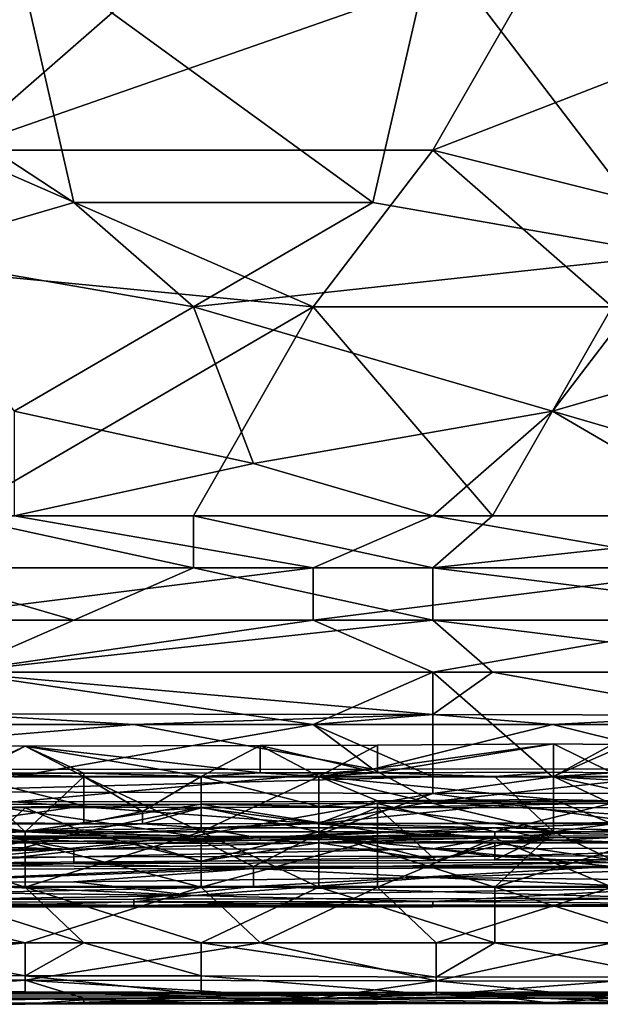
# Model space of a CAD drawing. Extents: x -1.1 to 1.1, y -0.36 to 0.36.
# Tile 154 of 256: x -0.5266 to -0.4832, y -0.3446 to -0.2709. Entities that reach past the tile are written whole.
import ezdxf

# ---------------------------------------------------------------- set-up
doc = ezdxf.new("R2010")
doc.units = 0

msp = doc.modelspace()

# ---------------------------------------------------------------- linework, layer by layer
for points in [[(-0.50019, -0.253307, 0.265906), (-0.486777, -0.265026, 0.265867), (-0.531487, -0.280651, 0.265561)], [(-0.531487, -0.280651, 0.265561), (-0.527016, -0.26112, 0.265853), (-0.50019, -0.253307, 0.265906)], [(-0.464421, -0.276745, 0.386327), (-0.482306, -0.26112, 0.3889), (-0.495719, -0.265026, 0.388436)], [(-0.522545, -0.284557, 0.385427), (-0.527016, -0.265026, 0.388604), (-0.540429, -0.272838, 0.387378)], [(-0.486777, -0.265026, 0.265867), (-0.495719, -0.280651, 0.265581), (-0.531487, -0.280651, 0.265561)], [(-0.50019, -0.284557, 0.385376), (-0.495719, -0.265026, 0.388436), (-0.527016, -0.265026, 0.388604)], [(-0.527016, -0.265026, 0.388604), (-0.522545, -0.284557, 0.385427), (-0.50019, -0.284557, 0.385376)], [(-0.477834, -0.288463, 0.384626), (-0.495719, -0.265026, 0.388436), (-0.50019, -0.284557, 0.385376)], [(-0.495719, -0.280651, 0.265581), (-0.486777, -0.265026, 0.265867), (-0.455479, -0.265026, 0.265949)], [(-0.495719, -0.280651, 0.265581), (-0.455479, -0.265026, 0.265949), (-0.464421, -0.288463, 0.265439)], [(-0.464421, -0.276745, 0.386327), (-0.495719, -0.265026, 0.388436), (-0.477834, -0.288463, 0.384626)], [(-0.522545, -0.284557, 0.385427), (-0.540429, -0.272838, 0.387378), (-0.535958, -0.288463, 0.384749)], [(-0.5449, -0.288463, 0.265364), (-0.531487, -0.280651, 0.265561), (-0.504661, -0.29237, 0.265281)], [(-0.495719, -0.280651, 0.265581), (-0.504661, -0.29237, 0.265281), (-0.531487, -0.280651, 0.265561)], [(-0.482306, -0.29237, 0.265293), (-0.504661, -0.29237, 0.265281), (-0.495719, -0.280651, 0.265581)], [(-0.464421, -0.288463, 0.265439), (-0.482306, -0.29237, 0.265293), (-0.495719, -0.280651, 0.265581)], [(-0.513603, -0.29237, 0.384039), (-0.522545, -0.284557, 0.385427), (-0.535958, -0.288463, 0.384749)], [(-0.513603, -0.29237, 0.384039), (-0.50019, -0.284557, 0.385376), (-0.522545, -0.284557, 0.385427)], [(-0.513603, -0.29237, 0.384039), (-0.477834, -0.288463, 0.384626), (-0.50019, -0.284557, 0.385376)], [(-0.504661, -0.29237, 0.265281), (-0.531487, -0.307995, 0.264741), (-0.5449, -0.288463, 0.265364)], [(-0.535958, -0.288463, 0.384749), (-0.527016, -0.300182, 0.382417), (-0.513603, -0.29237, 0.384039)], [(-0.486777, -0.300182, 0.382421), (-0.477834, -0.288463, 0.384626), (-0.513603, -0.29237, 0.384039)], [(-0.477834, -0.288463, 0.384626), (-0.486777, -0.300182, 0.382421), (-0.473363, -0.296276, 0.38315)], [(-0.504661, -0.29237, 0.265281), (-0.513603, -0.307995, 0.264704), (-0.531487, -0.307995, 0.264741)], [(-0.509132, -0.304088, 0.381535), (-0.513603, -0.29237, 0.384039), (-0.527016, -0.300182, 0.382417)], [(-0.513603, -0.29237, 0.384039), (-0.509132, -0.304088, 0.381535), (-0.486777, -0.300182, 0.382421)], [(-0.491248, -0.307995, 0.2647), (-0.513603, -0.307995, 0.264704), (-0.504661, -0.29237, 0.265281)], [(-0.482306, -0.29237, 0.265293), (-0.491248, -0.307995, 0.2647), (-0.504661, -0.29237, 0.265281)], [(-0.45995, -0.307995, 0.264731), (-0.491248, -0.307995, 0.2647), (-0.482306, -0.29237, 0.265293)], [(-0.473363, -0.304088, 0.381475), (-0.473363, -0.296276, 0.38315), (-0.486777, -0.300182, 0.382421)], [(-0.527016, -0.300182, 0.382417), (-0.527016, -0.307995, 0.380517), (-0.509132, -0.304088, 0.381535)], [(-0.495719, -0.307995, 0.380559), (-0.486777, -0.300182, 0.382421), (-0.509132, -0.304088, 0.381535)], [(-0.473363, -0.307995, 0.380491), (-0.486777, -0.300182, 0.382421), (-0.495719, -0.307995, 0.380559)], [(-0.486777, -0.300182, 0.382421), (-0.473363, -0.307995, 0.380491), (-0.473363, -0.304088, 0.381475)], [(-0.509132, -0.304088, 0.381535), (-0.527016, -0.307995, 0.380517), (-0.495719, -0.307995, 0.380559)], [(-0.540429, -0.311901, 0.379323), (-0.504661, -0.311901, 0.379413), (-0.527016, -0.307995, 0.380517)], [(-0.531487, -0.307995, 0.264741), (-0.513603, -0.311901, 0.264748), (-0.535958, -0.311901, 0.264774)], [(-0.513603, -0.307995, 0.264704), (-0.513603, -0.311901, 0.264748), (-0.531487, -0.307995, 0.264741)], [(-0.495719, -0.307995, 0.380559), (-0.527016, -0.307995, 0.380517), (-0.504661, -0.311901, 0.379413)], [(-0.513603, -0.307995, 0.264704), (-0.491248, -0.307995, 0.2647), (-0.495719, -0.311901, 0.264727)], [(-0.495719, -0.311901, 0.264727), (-0.513603, -0.311901, 0.264748), (-0.513603, -0.307995, 0.264704)], [(-0.495719, -0.307995, 0.380559), (-0.504661, -0.311901, 0.379413), (-0.473363, -0.311901, 0.379332)], [(-0.45995, -0.307995, 0.264731), (-0.455479, -0.311901, 0.264738), (-0.495719, -0.311901, 0.264727)], [(-0.495719, -0.311901, 0.264727), (-0.491248, -0.307995, 0.2647), (-0.45995, -0.307995, 0.264731)], [(-0.495719, -0.307995, 0.380559), (-0.473363, -0.311901, 0.379332), (-0.473363, -0.307995, 0.380491)], [(-0.535958, -0.311901, 0.264774), (-0.522545, -0.315807, 0.265254), (-0.5449, -0.315807, 0.265242)], [(-0.535958, -0.315807, 0.377972), (-0.504661, -0.311901, 0.379413), (-0.540429, -0.311901, 0.379323)], [(-0.535958, -0.311901, 0.264774), (-0.513603, -0.311901, 0.264748), (-0.522545, -0.315807, 0.265254)], [(-0.535958, -0.315807, 0.377972), (-0.504661, -0.315807, 0.378056), (-0.504661, -0.311901, 0.379413)], [(-0.513603, -0.311901, 0.264748), (-0.495719, -0.315807, 0.265209), (-0.522545, -0.315807, 0.265254)], [(-0.513603, -0.311901, 0.264748), (-0.495719, -0.311901, 0.264727), (-0.495719, -0.315807, 0.265209)], [(-0.504661, -0.315807, 0.378056), (-0.473363, -0.315807, 0.378), (-0.473363, -0.311901, 0.379332)], [(-0.504661, -0.311901, 0.379413), (-0.504661, -0.315807, 0.378056), (-0.473363, -0.311901, 0.379332)], [(-0.464421, -0.315807, 0.265189), (-0.495719, -0.311901, 0.264727), (-0.455479, -0.311901, 0.264738)], [(-0.464421, -0.315807, 0.265189), (-0.495719, -0.315807, 0.265209), (-0.495719, -0.311901, 0.264727)], [(-0.5449, -0.315807, 0.265242), (-0.522545, -0.315807, 0.265254), (-0.531487, -0.319713, 0.266547)], [(-0.531487, -0.319713, 0.376268), (-0.504661, -0.315807, 0.378056), (-0.535958, -0.315807, 0.377972)], [(-0.504661, -0.315807, 0.378056), (-0.531487, -0.319713, 0.376268), (-0.495719, -0.319713, 0.376391)], [(-0.495719, -0.315807, 0.265209), (-0.491248, -0.319713, 0.26652), (-0.531487, -0.319713, 0.266547)], [(-0.495719, -0.315807, 0.265209), (-0.531487, -0.319713, 0.266547), (-0.522545, -0.315807, 0.265254)], [(-0.495719, -0.319713, 0.376391), (-0.473363, -0.315807, 0.378), (-0.504661, -0.315807, 0.378056)], [(-0.468892, -0.319713, 0.37624), (-0.473363, -0.315807, 0.378), (-0.495719, -0.319713, 0.376391)], [(-0.495719, -0.315807, 0.265209), (-0.464421, -0.315807, 0.265189), (-0.464421, -0.319713, 0.266459)], [(-0.464421, -0.319713, 0.266459), (-0.491248, -0.319713, 0.26652), (-0.495719, -0.315807, 0.265209)], [(-0.491248, -0.319713, 0.26652), (-0.495719, -0.322865, 0.268362), (-0.531487, -0.319713, 0.266547)], [(-0.531487, -0.322831, 0.268362), (-0.531487, -0.319713, 0.266547), (-0.495719, -0.322865, 0.268362)], [(-0.504661, -0.32362, 0.374157), (-0.531487, -0.319713, 0.376268), (-0.527016, -0.327526, 0.371041)], [(-0.504661, -0.32362, 0.374157), (-0.495719, -0.319713, 0.376391), (-0.531487, -0.319713, 0.376268)], [(-0.495719, -0.327526, 0.371143), (-0.495719, -0.319713, 0.376391), (-0.504661, -0.32362, 0.374157)], [(-0.491248, -0.319713, 0.26652), (-0.473363, -0.322914, 0.268362), (-0.495719, -0.322865, 0.268362)], [(-0.468892, -0.319713, 0.37624), (-0.495719, -0.319713, 0.376391), (-0.486777, -0.327526, 0.371147)], [(-0.495719, -0.319713, 0.376391), (-0.495719, -0.327526, 0.371143), (-0.486777, -0.327526, 0.371147)], [(-0.473363, -0.322914, 0.268362), (-0.491248, -0.319713, 0.26652), (-0.464421, -0.319713, 0.266459)], [(-0.45995, -0.327526, 0.37105), (-0.468892, -0.319713, 0.37624), (-0.486777, -0.327526, 0.371147)], [(-0.531487, -0.322831, 0.268362), (-0.518074, -0.32362, 0.268898), (-0.558313, -0.32362, 0.268916)], [(-0.531487, -0.322831, 0.268362), (-0.495719, -0.322865, 0.268362), (-0.518074, -0.32362, 0.268898)], [(-0.504661, -0.32362, 0.268882), (-0.518074, -0.32362, 0.268898), (-0.495719, -0.322865, 0.268362)], [(-0.495719, -0.322865, 0.268362), (-0.486777, -0.32362, 0.268895), (-0.504661, -0.32362, 0.268882)], [(-0.486777, -0.32362, 0.268895), (-0.495719, -0.322865, 0.268362), (-0.473363, -0.322914, 0.268362)], [(-0.473363, -0.322914, 0.268362), (-0.473363, -0.32362, 0.268863), (-0.486777, -0.32362, 0.268895)], [(-0.518074, -0.32362, 0.268898), (-0.50019, -0.326964, 0.272269), (-0.558313, -0.326992, 0.272269)], [(-0.518074, -0.32362, 0.268898), (-0.558313, -0.326992, 0.272269), (-0.558313, -0.32362, 0.268916)], [(-0.527016, -0.327526, 0.371041), (-0.495719, -0.327526, 0.371143), (-0.504661, -0.32362, 0.374157)], [(-0.518074, -0.32362, 0.268898), (-0.504661, -0.32362, 0.268882), (-0.50019, -0.326964, 0.272269)], [(-0.50019, -0.326964, 0.272269), (-0.504661, -0.32362, 0.268882), (-0.486777, -0.32362, 0.268895)], [(-0.473363, -0.32694, 0.272269), (-0.50019, -0.326964, 0.272269), (-0.486777, -0.32362, 0.268895)], [(-0.486777, -0.32362, 0.268895), (-0.473363, -0.32362, 0.268863), (-0.473363, -0.32694, 0.272269)], [(-0.526193, -0.325254, 0.221806), (-0.539362, -0.325174, 0.221806), (-0.530583, -0.327502, 0.224709)], [(-0.526193, -0.325254, 0.221806), (-0.530583, -0.327265, 0.218049), (-0.539362, -0.325174, 0.221806)], [(-0.521803, -0.327502, 0.224771), (-0.526193, -0.325254, 0.221806), (-0.530583, -0.327502, 0.224709)], [(-0.530583, -0.327265, 0.218049), (-0.526193, -0.325254, 0.221806), (-0.521803, -0.327268, 0.218049)], [(-0.526193, -0.325254, 0.221806), (-0.513024, -0.327502, 0.224849), (-0.508634, -0.325184, 0.221806)], [(-0.508634, -0.325184, 0.221806), (-0.508634, -0.327239, 0.218049), (-0.526193, -0.325254, 0.221806)], [(-0.521803, -0.327268, 0.218049), (-0.526193, -0.325254, 0.221806), (-0.508634, -0.327239, 0.218049)], [(-0.526193, -0.325254, 0.221806), (-0.521803, -0.327502, 0.224771), (-0.513024, -0.327502, 0.224849)], [(-0.508634, -0.325184, 0.221806), (-0.513024, -0.327502, 0.224849), (-0.504245, -0.327502, 0.224936)], [(-0.499855, -0.325172, 0.221806), (-0.508634, -0.325184, 0.221806), (-0.504245, -0.327502, 0.224936)], [(-0.499855, -0.325172, 0.221806), (-0.499855, -0.327242, 0.218049), (-0.508634, -0.325184, 0.221806)], [(-0.499855, -0.327242, 0.218049), (-0.508634, -0.327239, 0.218049), (-0.508634, -0.325184, 0.221806)], [(-0.486686, -0.325075, 0.221806), (-0.499855, -0.325172, 0.221806), (-0.504245, -0.327502, 0.224936)], [(-0.504245, -0.327502, 0.224936), (-0.486686, -0.327502, 0.225129), (-0.486686, -0.325075, 0.221806)], [(-0.499855, -0.327242, 0.218049), (-0.499855, -0.325172, 0.221806), (-0.486686, -0.325075, 0.221806)], [(-0.499855, -0.327242, 0.218049), (-0.486686, -0.325075, 0.221806), (-0.486686, -0.32718, 0.218049)], [(-0.486686, -0.325075, 0.221806), (-0.486686, -0.327502, 0.225129), (-0.482296, -0.325113, 0.221806)], [(-0.482296, -0.325113, 0.221806), (-0.482296, -0.327242, 0.218049), (-0.486686, -0.325075, 0.221806)], [(-0.482296, -0.327242, 0.218049), (-0.486686, -0.32718, 0.218049), (-0.486686, -0.325075, 0.221806)], [(-0.469127, -0.327502, 0.225053), (-0.482296, -0.325113, 0.221806), (-0.486686, -0.327502, 0.225129)], [(-0.558313, -0.326992, 0.272269), (-0.50019, -0.326964, 0.272269), (-0.527016, -0.329411, 0.276175)], [(-0.50019, -0.326964, 0.272269), (-0.495719, -0.329384, 0.276175), (-0.527016, -0.329411, 0.276175)], [(-0.473363, -0.32694, 0.272269), (-0.495719, -0.329384, 0.276175), (-0.50019, -0.326964, 0.272269)], [(-0.455479, -0.329389, 0.276175), (-0.495719, -0.329384, 0.276175), (-0.473363, -0.32694, 0.272269)], [(-0.530583, -0.327502, 0.217836), (-0.526193, -0.331652, 0.216567), (-0.539362, -0.331652, 0.216572)], [(-0.535958, -0.328643, 0.369925), (-0.495719, -0.328791, 0.369925), (-0.495719, -0.327526, 0.371143)], [(-0.527016, -0.327526, 0.371041), (-0.535958, -0.328643, 0.369925), (-0.495719, -0.327526, 0.371143)], [(-0.521803, -0.329699, 0.225563), (-0.530583, -0.327502, 0.224709), (-0.534972, -0.329955, 0.225563)], [(-0.521803, -0.327268, 0.218049), (-0.521803, -0.327502, 0.217837), (-0.530583, -0.327265, 0.218049)], [(-0.521803, -0.327502, 0.217837), (-0.530583, -0.327502, 0.217836), (-0.530583, -0.327265, 0.218049)], [(-0.521803, -0.329699, 0.225563), (-0.521803, -0.327502, 0.224771), (-0.530583, -0.327502, 0.224709)], [(-0.530583, -0.327502, 0.217836), (-0.521803, -0.327502, 0.217837), (-0.526193, -0.331652, 0.216567)], [(-0.521803, -0.327502, 0.217837), (-0.513024, -0.331652, 0.216648), (-0.526193, -0.331652, 0.216567)], [(-0.513024, -0.327502, 0.217867), (-0.521803, -0.327268, 0.218049), (-0.508634, -0.327239, 0.218049)], [(-0.521803, -0.327502, 0.217837), (-0.521803, -0.327268, 0.218049), (-0.513024, -0.327502, 0.217867)], [(-0.517413, -0.330121, 0.225563), (-0.513024, -0.327502, 0.224849), (-0.521803, -0.327502, 0.224771)], [(-0.517413, -0.330121, 0.225563), (-0.521803, -0.327502, 0.224771), (-0.521803, -0.329699, 0.225563)], [(-0.513024, -0.327502, 0.217867), (-0.513024, -0.331652, 0.216648), (-0.521803, -0.327502, 0.217837)], [(-0.513024, -0.329851, 0.225563), (-0.513024, -0.327502, 0.224849), (-0.517413, -0.330121, 0.225563)], [(-0.508634, -0.327239, 0.218049), (-0.504245, -0.327502, 0.217843), (-0.513024, -0.327502, 0.217867)], [(-0.513024, -0.331652, 0.216648), (-0.513024, -0.327502, 0.217867), (-0.504245, -0.327502, 0.217843)], [(-0.513024, -0.327502, 0.224849), (-0.504245, -0.329751, 0.225563), (-0.504245, -0.327502, 0.224936)], [(-0.504245, -0.329751, 0.225563), (-0.513024, -0.327502, 0.224849), (-0.513024, -0.329851, 0.225563)], [(-0.504245, -0.327502, 0.217843), (-0.504245, -0.331652, 0.216756), (-0.513024, -0.331652, 0.216648)], [(-0.508634, -0.327239, 0.218049), (-0.499855, -0.327242, 0.218049), (-0.504245, -0.327502, 0.217843)], [(-0.499855, -0.327242, 0.218049), (-0.491076, -0.327502, 0.217813), (-0.504245, -0.327502, 0.217843)], [(-0.504245, -0.327502, 0.217843), (-0.491076, -0.327502, 0.217813), (-0.486686, -0.331652, 0.216753)], [(-0.486686, -0.331652, 0.216753), (-0.504245, -0.331652, 0.216756), (-0.504245, -0.327502, 0.217843)], [(-0.499855, -0.329336, 0.225563), (-0.504245, -0.327502, 0.224936), (-0.504245, -0.329751, 0.225563)], [(-0.486686, -0.329228, 0.225563), (-0.486686, -0.327502, 0.225129), (-0.504245, -0.327502, 0.224936)], [(-0.499855, -0.329336, 0.225563), (-0.486686, -0.329228, 0.225563), (-0.504245, -0.327502, 0.224936)], [(-0.499855, -0.327242, 0.218049), (-0.486686, -0.32718, 0.218049), (-0.491076, -0.327502, 0.217813)], [(-0.486777, -0.327526, 0.371147), (-0.495719, -0.328791, 0.369925), (-0.464421, -0.328741, 0.369925)], [(-0.486777, -0.327526, 0.371147), (-0.495719, -0.327526, 0.371143), (-0.495719, -0.328791, 0.369925)], [(-0.491076, -0.327502, 0.217813), (-0.486686, -0.32718, 0.218049), (-0.486686, -0.327502, 0.217761)], [(-0.486686, -0.327502, 0.217761), (-0.486686, -0.331652, 0.216753), (-0.491076, -0.327502, 0.217813)], [(-0.464421, -0.328741, 0.369925), (-0.45995, -0.327526, 0.37105), (-0.486777, -0.327526, 0.371147)], [(-0.482296, -0.327242, 0.218049), (-0.486686, -0.327502, 0.217761), (-0.486686, -0.32718, 0.218049)], [(-0.482296, -0.327242, 0.218049), (-0.477907, -0.327502, 0.217784), (-0.486686, -0.327502, 0.217761)], [(-0.469127, -0.327502, 0.225053), (-0.486686, -0.327502, 0.225129), (-0.477907, -0.329441, 0.225563)], [(-0.477907, -0.329441, 0.225563), (-0.486686, -0.327502, 0.225129), (-0.486686, -0.329228, 0.225563)], [(-0.486686, -0.327502, 0.217761), (-0.477907, -0.327502, 0.217784), (-0.477907, -0.331652, 0.216736)], [(-0.477907, -0.331652, 0.216736), (-0.486686, -0.331652, 0.216753), (-0.486686, -0.327502, 0.217761)], [(-0.513603, -0.331968, 0.366019), (-0.535958, -0.328643, 0.369925), (-0.540429, -0.331931, 0.366019)], [(-0.513603, -0.331968, 0.366019), (-0.495719, -0.328791, 0.369925), (-0.535958, -0.328643, 0.369925)], [(-0.495719, -0.328791, 0.369925), (-0.513603, -0.331968, 0.366019), (-0.504661, -0.331989, 0.366019)], [(-0.473363, -0.331956, 0.366019), (-0.495719, -0.328791, 0.369925), (-0.504661, -0.331989, 0.366019)], [(-0.486686, -0.329228, 0.225563), (-0.504245, -0.331025, 0.22932), (-0.482296, -0.331053, 0.22932)], [(-0.499855, -0.329336, 0.225563), (-0.504245, -0.331025, 0.22932), (-0.486686, -0.329228, 0.225563)], [(-0.499855, -0.329336, 0.225563), (-0.504245, -0.329751, 0.225563), (-0.504245, -0.331025, 0.22932)], [(-0.495719, -0.328791, 0.369925), (-0.473363, -0.331956, 0.366019), (-0.464421, -0.328741, 0.369925)], [(-0.477907, -0.329441, 0.225563), (-0.486686, -0.329228, 0.225563), (-0.482296, -0.331053, 0.22932)], [(-0.527016, -0.329411, 0.276175), (-0.504661, -0.331035, 0.280081), (-0.5449, -0.331108, 0.280081)], [(-0.513024, -0.329594, 0.266891), (-0.539362, -0.329611, 0.266891), (-0.526193, -0.331652, 0.269809)], [(-0.539362, -0.329611, 0.266891), (-0.513024, -0.329594, 0.266891), (-0.526193, -0.329845, 0.263134)], [(-0.539362, -0.329721, 0.263134), (-0.539362, -0.329611, 0.266891), (-0.526193, -0.329845, 0.263134)], [(-0.539362, -0.329611, 0.266891), (-0.539362, -0.331652, 0.269792), (-0.526193, -0.331652, 0.269809)], [(-0.539362, -0.329721, 0.263134), (-0.526193, -0.329845, 0.263134), (-0.530583, -0.333962, 0.25562)], [(-0.521803, -0.329699, 0.225563), (-0.534972, -0.329955, 0.225563), (-0.530583, -0.330957, 0.22932)], [(-0.521803, -0.331027, 0.22932), (-0.521803, -0.329699, 0.225563), (-0.530583, -0.330957, 0.22932)], [(-0.526193, -0.329845, 0.263134), (-0.521803, -0.331652, 0.258838), (-0.530583, -0.333962, 0.25562)], [(-0.527016, -0.329411, 0.276175), (-0.495719, -0.329384, 0.276175), (-0.504661, -0.331035, 0.280081)], [(-0.513024, -0.329594, 0.266891), (-0.526193, -0.331652, 0.269809), (-0.499855, -0.331652, 0.270032)], [(-0.526193, -0.329845, 0.263134), (-0.513024, -0.329594, 0.266891), (-0.513024, -0.329801, 0.263134)], [(-0.521803, -0.331652, 0.258838), (-0.526193, -0.329845, 0.263134), (-0.513024, -0.329801, 0.263134)], [(-0.521803, -0.329699, 0.225563), (-0.521803, -0.331027, 0.22932), (-0.517413, -0.330121, 0.225563)], [(-0.504245, -0.331652, 0.258883), (-0.521803, -0.331652, 0.258838), (-0.513024, -0.329801, 0.263134)], [(-0.513024, -0.329851, 0.225563), (-0.517413, -0.330121, 0.225563), (-0.517413, -0.331052, 0.22932)], [(-0.513024, -0.329851, 0.225563), (-0.517413, -0.331052, 0.22932), (-0.504245, -0.331025, 0.22932)], [(-0.499855, -0.331652, 0.270032), (-0.499855, -0.329531, 0.266891), (-0.513024, -0.329594, 0.266891)], [(-0.499855, -0.329531, 0.266891), (-0.499855, -0.329832, 0.263134), (-0.513024, -0.329594, 0.266891)], [(-0.513024, -0.329801, 0.263134), (-0.513024, -0.329594, 0.266891), (-0.499855, -0.329832, 0.263134)], [(-0.513024, -0.329851, 0.225563), (-0.504245, -0.331025, 0.22932), (-0.504245, -0.329751, 0.225563)], [(-0.513024, -0.329801, 0.263134), (-0.499855, -0.329832, 0.263134), (-0.504245, -0.331652, 0.258883)], [(-0.495719, -0.329384, 0.276175), (-0.473363, -0.330959, 0.280081), (-0.504661, -0.331035, 0.280081)], [(-0.504245, -0.331652, 0.258883), (-0.499855, -0.329832, 0.263134), (-0.495465, -0.333805, 0.25562)], [(-0.473517, -0.329846, 0.263134), (-0.499855, -0.329832, 0.263134), (-0.482296, -0.329509, 0.266891)], [(-0.499855, -0.329531, 0.266891), (-0.491076, -0.331652, 0.270113), (-0.482296, -0.329509, 0.266891)], [(-0.499855, -0.329832, 0.263134), (-0.499855, -0.329531, 0.266891), (-0.482296, -0.329509, 0.266891)], [(-0.491076, -0.331652, 0.270113), (-0.499855, -0.329531, 0.266891), (-0.499855, -0.331652, 0.270032)], [(-0.486686, -0.331652, 0.258929), (-0.499855, -0.329832, 0.263134), (-0.473517, -0.329846, 0.263134)], [(-0.495465, -0.333805, 0.25562), (-0.499855, -0.329832, 0.263134), (-0.486686, -0.331652, 0.258929)], [(-0.473363, -0.330959, 0.280081), (-0.495719, -0.329384, 0.276175), (-0.455479, -0.329389, 0.276175)], [(-0.473517, -0.331652, 0.27022), (-0.482296, -0.329509, 0.266891), (-0.491076, -0.331652, 0.270113)], [(-0.473517, -0.329846, 0.263134), (-0.477907, -0.331652, 0.259021), (-0.486686, -0.331652, 0.258929)], [(-0.521803, -0.331027, 0.22932), (-0.517413, -0.331052, 0.22932), (-0.517413, -0.330121, 0.225563)], [(-0.527016, -0.332157, 0.283987), (-0.5449, -0.331108, 0.280081), (-0.504661, -0.331035, 0.280081)], [(-0.539362, -0.330887, 0.22932), (-0.543751, -0.331971, 0.244349), (-0.526193, -0.331592, 0.236834)], [(-0.526193, -0.331592, 0.236834), (-0.530583, -0.330957, 0.22932), (-0.539362, -0.330887, 0.22932)], [(-0.530583, -0.330957, 0.22932), (-0.526193, -0.331592, 0.236834), (-0.521803, -0.331027, 0.22932)], [(-0.504661, -0.331035, 0.280081), (-0.491248, -0.332108, 0.283987), (-0.527016, -0.332157, 0.283987)], [(-0.521803, -0.331027, 0.22932), (-0.526193, -0.331592, 0.236834), (-0.517413, -0.331052, 0.22932)], [(-0.517413, -0.331052, 0.22932), (-0.526193, -0.331592, 0.236834), (-0.513024, -0.331359, 0.233077)], [(-0.526193, -0.331592, 0.236834), (-0.508634, -0.332117, 0.244349), (-0.513024, -0.331359, 0.233077)], [(-0.504245, -0.331025, 0.22932), (-0.517413, -0.331052, 0.22932), (-0.513024, -0.331359, 0.233077)], [(-0.504245, -0.331025, 0.22932), (-0.513024, -0.331359, 0.233077), (-0.491076, -0.331347, 0.233077)], [(-0.513024, -0.331359, 0.233077), (-0.508634, -0.332117, 0.244349), (-0.491076, -0.331347, 0.233077)], [(-0.508634, -0.332117, 0.244349), (-0.495465, -0.331859, 0.240592), (-0.491076, -0.331347, 0.233077)], [(-0.504661, -0.331035, 0.280081), (-0.473363, -0.330959, 0.280081), (-0.491248, -0.332108, 0.283987)], [(-0.482296, -0.331053, 0.22932), (-0.504245, -0.331025, 0.22932), (-0.491076, -0.331347, 0.233077)], [(-0.495465, -0.331859, 0.240592), (-0.486686, -0.332306, 0.248106), (-0.491076, -0.331347, 0.233077)], [(-0.468892, -0.33205, 0.283987), (-0.491248, -0.332108, 0.283987), (-0.473363, -0.330959, 0.280081)], [(-0.482296, -0.331053, 0.22932), (-0.491076, -0.331347, 0.233077), (-0.473517, -0.331631, 0.236834)], [(-0.491076, -0.331347, 0.233077), (-0.486686, -0.332306, 0.248106), (-0.473517, -0.331631, 0.236834)], [(-0.539362, -0.331652, 0.269792), (-0.552531, -0.332452, 0.270649), (-0.526193, -0.332384, 0.270649)], [(-0.522545, -0.332955, 0.287894), (-0.549371, -0.33223, 0.283987), (-0.527016, -0.332157, 0.283987)], [(-0.549371, -0.333025, 0.287894), (-0.549371, -0.33223, 0.283987), (-0.522545, -0.332955, 0.287894)], [(-0.543751, -0.331971, 0.244349), (-0.530583, -0.332062, 0.244349), (-0.526193, -0.331592, 0.236834)], [(-0.540429, -0.331931, 0.366019), (-0.535958, -0.334185, 0.362112), (-0.513603, -0.331968, 0.366019)], [(-0.526193, -0.331652, 0.216567), (-0.526193, -0.335802, 0.216036), (-0.539362, -0.331652, 0.216572)], [(-0.539362, -0.331652, 0.269792), (-0.526193, -0.332384, 0.270649), (-0.526193, -0.331652, 0.269809)], [(-0.526193, -0.335802, 0.216036), (-0.534972, -0.335802, 0.216043), (-0.539362, -0.331652, 0.216572)], [(-0.517413, -0.332526, 0.251863), (-0.530583, -0.332062, 0.244349), (-0.539362, -0.332454, 0.251863)], [(-0.535958, -0.334185, 0.362112), (-0.509132, -0.334242, 0.362112), (-0.513603, -0.331968, 0.366019)], [(-0.526193, -0.331592, 0.236834), (-0.530583, -0.332062, 0.244349), (-0.508634, -0.332117, 0.244349)], [(-0.513024, -0.333842, 0.25562), (-0.530583, -0.333962, 0.25562), (-0.521803, -0.331652, 0.258838)], [(-0.530583, -0.332062, 0.244349), (-0.517413, -0.332526, 0.251863), (-0.508634, -0.332279, 0.248106)], [(-0.530583, -0.332062, 0.244349), (-0.508634, -0.332279, 0.248106), (-0.508634, -0.332117, 0.244349)], [(-0.522545, -0.332955, 0.287894), (-0.527016, -0.332157, 0.283987), (-0.491248, -0.332108, 0.283987)], [(-0.513024, -0.331652, 0.216648), (-0.526193, -0.335802, 0.216036), (-0.526193, -0.331652, 0.216567)], [(-0.513024, -0.332301, 0.270649), (-0.499855, -0.331652, 0.270032), (-0.526193, -0.331652, 0.269809)], [(-0.526193, -0.331652, 0.269809), (-0.526193, -0.332384, 0.270649), (-0.513024, -0.332301, 0.270649)], [(-0.513024, -0.331652, 0.216648), (-0.504245, -0.335802, 0.216149), (-0.526193, -0.335802, 0.216036)], [(-0.495719, -0.332915, 0.287894), (-0.522545, -0.332955, 0.287894), (-0.491248, -0.332108, 0.283987)], [(-0.504245, -0.331652, 0.258883), (-0.513024, -0.333842, 0.25562), (-0.521803, -0.331652, 0.258838)], [(-0.508634, -0.332279, 0.248106), (-0.517413, -0.332526, 0.251863), (-0.504245, -0.332482, 0.251863)], [(-0.513603, -0.331968, 0.366019), (-0.509132, -0.334242, 0.362112), (-0.504661, -0.331989, 0.366019)], [(-0.504245, -0.331652, 0.216756), (-0.504245, -0.335802, 0.216149), (-0.513024, -0.331652, 0.216648)], [(-0.513024, -0.332301, 0.270649), (-0.499855, -0.332201, 0.270649), (-0.499855, -0.331652, 0.270032)], [(-0.513024, -0.333842, 0.25562), (-0.504245, -0.331652, 0.258883), (-0.495465, -0.333805, 0.25562)], [(-0.513024, -0.332301, 0.270649), (-0.513024, -0.335802, 0.273319), (-0.499855, -0.332201, 0.270649)], [(-0.499855, -0.335802, 0.273395), (-0.499855, -0.332201, 0.270649), (-0.513024, -0.335802, 0.273319)], [(-0.482306, -0.334235, 0.362112), (-0.504661, -0.331989, 0.366019), (-0.509132, -0.334242, 0.362112)], [(-0.504245, -0.332482, 0.251863), (-0.495465, -0.331859, 0.240592), (-0.508634, -0.332279, 0.248106)], [(-0.508634, -0.332117, 0.244349), (-0.508634, -0.332279, 0.248106), (-0.495465, -0.331859, 0.240592)], [(-0.504661, -0.331989, 0.366019), (-0.482306, -0.334235, 0.362112), (-0.473363, -0.331956, 0.366019)], [(-0.504245, -0.331652, 0.216756), (-0.486686, -0.331652, 0.216753), (-0.491076, -0.335802, 0.216135)], [(-0.491076, -0.335802, 0.216135), (-0.504245, -0.335802, 0.216149), (-0.504245, -0.331652, 0.216756)], [(-0.495465, -0.331859, 0.240592), (-0.504245, -0.332482, 0.251863), (-0.486686, -0.332306, 0.248106)], [(-0.499855, -0.331652, 0.270032), (-0.491076, -0.332121, 0.270649), (-0.491076, -0.331652, 0.270113)], [(-0.499855, -0.331652, 0.270032), (-0.499855, -0.332201, 0.270649), (-0.491076, -0.332121, 0.270649)], [(-0.499855, -0.335802, 0.273395), (-0.482296, -0.335802, 0.273459), (-0.491076, -0.332121, 0.270649)], [(-0.499855, -0.332201, 0.270649), (-0.499855, -0.335802, 0.273395), (-0.491076, -0.332121, 0.270649)], [(-0.495719, -0.332915, 0.287894), (-0.491248, -0.332108, 0.283987), (-0.468892, -0.332852, 0.287894)], [(-0.491076, -0.333749, 0.25562), (-0.495465, -0.333805, 0.25562), (-0.486686, -0.331652, 0.258929)], [(-0.468892, -0.33205, 0.283987), (-0.468892, -0.332852, 0.287894), (-0.491248, -0.332108, 0.283987)], [(-0.477907, -0.331652, 0.216736), (-0.473517, -0.335802, 0.216163), (-0.491076, -0.335802, 0.216135)], [(-0.486686, -0.331652, 0.216753), (-0.477907, -0.331652, 0.216736), (-0.491076, -0.335802, 0.216135)], [(-0.491076, -0.331652, 0.270113), (-0.473517, -0.332026, 0.270649), (-0.473517, -0.331652, 0.27022)], [(-0.491076, -0.331652, 0.270113), (-0.491076, -0.332121, 0.270649), (-0.473517, -0.332026, 0.270649)], [(-0.491076, -0.333749, 0.25562), (-0.486686, -0.331652, 0.258929), (-0.482296, -0.333757, 0.25562)], [(-0.482296, -0.335802, 0.273459), (-0.473517, -0.332026, 0.270649), (-0.491076, -0.332121, 0.270649)], [(-0.486686, -0.332306, 0.248106), (-0.482296, -0.332477, 0.251863), (-0.473517, -0.331631, 0.236834)], [(-0.477907, -0.331652, 0.259021), (-0.482296, -0.333757, 0.25562), (-0.486686, -0.331652, 0.258929)], [(-0.552531, -0.332452, 0.270649), (-0.543751, -0.335802, 0.273237), (-0.526193, -0.332384, 0.270649)], [(-0.549371, -0.333614, 0.2918), (-0.522545, -0.332955, 0.287894), (-0.522545, -0.333535, 0.2918)], [(-0.549371, -0.333614, 0.2918), (-0.549371, -0.333025, 0.287894), (-0.522545, -0.332955, 0.287894)], [(-0.526193, -0.332384, 0.270649), (-0.543751, -0.335802, 0.273237), (-0.513024, -0.335802, 0.273319)], [(-0.539362, -0.332454, 0.251863), (-0.530583, -0.333962, 0.25562), (-0.517413, -0.332526, 0.251863)], [(-0.513024, -0.333842, 0.25562), (-0.517413, -0.332526, 0.251863), (-0.530583, -0.333962, 0.25562)], [(-0.513024, -0.335802, 0.273319), (-0.513024, -0.332301, 0.270649), (-0.526193, -0.332384, 0.270649)], [(-0.522545, -0.333535, 0.2918), (-0.495719, -0.332915, 0.287894), (-0.491248, -0.333475, 0.2918)], [(-0.522545, -0.333535, 0.2918), (-0.522545, -0.332955, 0.287894), (-0.495719, -0.332915, 0.287894)], [(-0.517413, -0.332526, 0.251863), (-0.513024, -0.333842, 0.25562), (-0.504245, -0.332482, 0.251863)], [(-0.504245, -0.332482, 0.251863), (-0.513024, -0.333842, 0.25562), (-0.495465, -0.333805, 0.25562)], [(-0.504245, -0.332482, 0.251863), (-0.491076, -0.332473, 0.251863), (-0.486686, -0.332306, 0.248106)], [(-0.504245, -0.332482, 0.251863), (-0.495465, -0.333805, 0.25562), (-0.491076, -0.332473, 0.251863)], [(-0.491248, -0.333475, 0.2918), (-0.495719, -0.332915, 0.287894), (-0.468892, -0.332852, 0.287894)], [(-0.491076, -0.333749, 0.25562), (-0.491076, -0.332473, 0.251863), (-0.495465, -0.333805, 0.25562)], [(-0.468892, -0.332852, 0.287894), (-0.45995, -0.333435, 0.2918), (-0.491248, -0.333475, 0.2918)], [(-0.482296, -0.332477, 0.251863), (-0.486686, -0.332306, 0.248106), (-0.491076, -0.332473, 0.251863)], [(-0.482296, -0.333757, 0.25562), (-0.491076, -0.332473, 0.251863), (-0.491076, -0.333749, 0.25562)], [(-0.491076, -0.332473, 0.251863), (-0.482296, -0.333757, 0.25562), (-0.482296, -0.332477, 0.251863)], [(-0.553842, -0.334099, 0.295706), (-0.522545, -0.333535, 0.2918), (-0.522545, -0.33401, 0.295706)], [(-0.553842, -0.334099, 0.295706), (-0.549371, -0.333614, 0.2918), (-0.522545, -0.333535, 0.2918)], [(-0.491248, -0.333475, 0.2918), (-0.482306, -0.333938, 0.295706), (-0.522545, -0.33401, 0.295706)], [(-0.522545, -0.33401, 0.295706), (-0.522545, -0.333535, 0.2918), (-0.491248, -0.333475, 0.2918)], [(-0.482306, -0.333938, 0.295706), (-0.491248, -0.333475, 0.2918), (-0.45995, -0.333435, 0.2918)], [(-0.535958, -0.334458, 0.299612), (-0.553842, -0.334099, 0.295706), (-0.522545, -0.33401, 0.295706)], [(-0.5449, -0.335745, 0.358206), (-0.509132, -0.334242, 0.362112), (-0.535958, -0.334185, 0.362112)], [(-0.5449, -0.335745, 0.358206), (-0.509132, -0.335754, 0.358206), (-0.509132, -0.334242, 0.362112)], [(-0.509132, -0.3344, 0.299612), (-0.535958, -0.334458, 0.299612), (-0.522545, -0.33401, 0.295706)], [(-0.522545, -0.335398, 0.311331), (-0.535958, -0.335424, 0.311331), (-0.509132, -0.3344, 0.299612)], [(-0.509132, -0.3344, 0.299612), (-0.535958, -0.335424, 0.311331), (-0.535958, -0.334458, 0.299612)], [(-0.509132, -0.3344, 0.299612), (-0.522545, -0.33401, 0.295706), (-0.482306, -0.333938, 0.295706)], [(-0.495719, -0.335057, 0.307425), (-0.522545, -0.335398, 0.311331), (-0.509132, -0.3344, 0.299612)], [(-0.473363, -0.334332, 0.299612), (-0.509132, -0.3344, 0.299612), (-0.482306, -0.333938, 0.295706)], [(-0.482306, -0.334235, 0.362112), (-0.509132, -0.334242, 0.362112), (-0.509132, -0.335754, 0.358206)], [(-0.509132, -0.335754, 0.358206), (-0.482306, -0.335738, 0.358206), (-0.482306, -0.334235, 0.362112)], [(-0.495719, -0.335057, 0.307425), (-0.509132, -0.3344, 0.299612), (-0.473363, -0.334332, 0.299612)], [(-0.473363, -0.334332, 0.299612), (-0.473363, -0.335289, 0.311331), (-0.495719, -0.335057, 0.307425)], [(-0.522545, -0.335398, 0.311331), (-0.495719, -0.335057, 0.307425), (-0.513603, -0.336418, 0.326956)], [(-0.513603, -0.336418, 0.326956), (-0.495719, -0.335057, 0.307425), (-0.477834, -0.335857, 0.319144)], [(-0.473363, -0.335289, 0.311331), (-0.477834, -0.335857, 0.319144), (-0.495719, -0.335057, 0.307425)], [(-0.5449, -0.335745, 0.358206), (-0.553842, -0.336724, 0.3543), (-0.509132, -0.335754, 0.358206)], [(-0.518074, -0.336687, 0.3543), (-0.509132, -0.335754, 0.358206), (-0.553842, -0.336724, 0.3543)], [(-0.549371, -0.336002, 0.319144), (-0.535958, -0.335424, 0.311331), (-0.513603, -0.336418, 0.326956)], [(-0.513024, -0.335802, 0.273319), (-0.543751, -0.335802, 0.273237), (-0.526193, -0.339952, 0.272815)], [(-0.543751, -0.335802, 0.273237), (-0.543751, -0.339952, 0.272776), (-0.526193, -0.339952, 0.272815)], [(-0.534972, -0.335802, 0.216043), (-0.521803, -0.339952, 0.216225), (-0.539362, -0.339952, 0.21626)], [(-0.522545, -0.335398, 0.311331), (-0.513603, -0.336418, 0.326956), (-0.535958, -0.335424, 0.311331)], [(-0.526193, -0.335802, 0.216036), (-0.521803, -0.339952, 0.216225), (-0.534972, -0.335802, 0.216043)], [(-0.513024, -0.339952, 0.216261), (-0.521803, -0.339952, 0.216225), (-0.526193, -0.335802, 0.216036)], [(-0.508634, -0.339952, 0.272829), (-0.513024, -0.335802, 0.273319), (-0.526193, -0.339952, 0.272815)], [(-0.504245, -0.335802, 0.216149), (-0.513024, -0.339952, 0.216261), (-0.526193, -0.335802, 0.216036)], [(-0.509132, -0.335754, 0.358206), (-0.518074, -0.336687, 0.3543), (-0.477834, -0.336617, 0.3543)], [(-0.495719, -0.33686, 0.334769), (-0.513603, -0.336418, 0.326956), (-0.477834, -0.335857, 0.319144)], [(-0.504245, -0.335802, 0.216149), (-0.491076, -0.339952, 0.216232), (-0.513024, -0.339952, 0.216261)], [(-0.513024, -0.335802, 0.273319), (-0.508634, -0.339952, 0.272829), (-0.499855, -0.335802, 0.273395)], [(-0.482306, -0.335738, 0.358206), (-0.509132, -0.335754, 0.358206), (-0.477834, -0.336617, 0.3543)], [(-0.508634, -0.339952, 0.272829), (-0.495465, -0.339952, 0.272905), (-0.499855, -0.335802, 0.273395)], [(-0.491076, -0.335802, 0.216135), (-0.491076, -0.339952, 0.216232), (-0.504245, -0.335802, 0.216149)], [(-0.499855, -0.335802, 0.273395), (-0.495465, -0.339952, 0.272905), (-0.482296, -0.335802, 0.273459)], [(-0.495719, -0.33686, 0.334769), (-0.477834, -0.335857, 0.319144), (-0.464421, -0.337125, 0.342581)], [(-0.495465, -0.339952, 0.272905), (-0.482296, -0.339952, 0.272961), (-0.482296, -0.335802, 0.273459)], [(-0.473517, -0.335802, 0.216163), (-0.477907, -0.339952, 0.2162), (-0.491076, -0.335802, 0.216135)], [(-0.477907, -0.339952, 0.2162), (-0.491076, -0.339952, 0.216232), (-0.491076, -0.335802, 0.216135)], [(-0.518074, -0.337158, 0.350394), (-0.518074, -0.336687, 0.3543), (-0.553842, -0.336724, 0.3543)], [(-0.549371, -0.336954, 0.334769), (-0.549371, -0.336002, 0.319144), (-0.513603, -0.336418, 0.326956)], [(-0.513603, -0.336418, 0.326956), (-0.518074, -0.336885, 0.334769), (-0.549371, -0.336954, 0.334769)], [(-0.518074, -0.336885, 0.334769), (-0.513603, -0.336418, 0.326956), (-0.495719, -0.33686, 0.334769)], [(-0.477834, -0.336617, 0.3543), (-0.518074, -0.337158, 0.350394), (-0.468892, -0.337082, 0.350394)], [(-0.518074, -0.336687, 0.3543), (-0.518074, -0.337158, 0.350394), (-0.477834, -0.336617, 0.3543)], [(-0.553842, -0.336724, 0.3543), (-0.549371, -0.337198, 0.350394), (-0.518074, -0.337158, 0.350394)], [(-0.531487, -0.337242, 0.342581), (-0.549371, -0.336954, 0.334769), (-0.518074, -0.336885, 0.334769)], [(-0.518074, -0.337158, 0.350394), (-0.549371, -0.337198, 0.350394), (-0.531487, -0.337282, 0.346487)], [(-0.531487, -0.337242, 0.342581), (-0.518074, -0.336885, 0.334769), (-0.495719, -0.337193, 0.342581)], [(-0.531487, -0.337282, 0.346487), (-0.495719, -0.337252, 0.346487), (-0.518074, -0.337158, 0.350394)], [(-0.531487, -0.337282, 0.346487), (-0.495719, -0.337193, 0.342581), (-0.495719, -0.337252, 0.346487)], [(-0.495719, -0.337193, 0.342581), (-0.531487, -0.337282, 0.346487), (-0.531487, -0.337242, 0.342581)], [(-0.495719, -0.33686, 0.334769), (-0.495719, -0.337193, 0.342581), (-0.518074, -0.336885, 0.334769)], [(-0.495719, -0.337252, 0.346487), (-0.468892, -0.337082, 0.350394), (-0.518074, -0.337158, 0.350394)], [(-0.495719, -0.337193, 0.342581), (-0.495719, -0.33686, 0.334769), (-0.464421, -0.337125, 0.342581)], [(-0.468892, -0.337202, 0.346487), (-0.468892, -0.337082, 0.350394), (-0.495719, -0.337252, 0.346487)], [(-0.468892, -0.337202, 0.346487), (-0.495719, -0.337252, 0.346487), (-0.464421, -0.337125, 0.342581)], [(-0.495719, -0.337252, 0.346487), (-0.495719, -0.337193, 0.342581), (-0.464421, -0.337125, 0.342581)], [(-0.543751, -0.339952, 0.272776), (-0.552531, -0.342718, 0.270649), (-0.526193, -0.339952, 0.272815)], [(-0.526193, -0.342745, 0.270649), (-0.526193, -0.339952, 0.272815), (-0.552531, -0.342718, 0.270649)], [(-0.543751, -0.342406, 0.218049), (-0.539362, -0.339952, 0.21626), (-0.526193, -0.342422, 0.218049)], [(-0.521803, -0.339952, 0.216225), (-0.526193, -0.342422, 0.218049), (-0.539362, -0.339952, 0.21626)], [(-0.508634, -0.339952, 0.272829), (-0.526193, -0.339952, 0.272815), (-0.526193, -0.342745, 0.270649)], [(-0.508634, -0.339952, 0.272829), (-0.526193, -0.342745, 0.270649), (-0.495465, -0.342812, 0.270649)], [(-0.526193, -0.342422, 0.218049), (-0.521803, -0.339952, 0.216225), (-0.513024, -0.342435, 0.218049)], [(-0.513024, -0.339952, 0.216261), (-0.513024, -0.342435, 0.218049), (-0.521803, -0.339952, 0.216225)], [(-0.495465, -0.342523, 0.218049), (-0.513024, -0.342435, 0.218049), (-0.513024, -0.339952, 0.216261)], [(-0.491076, -0.339952, 0.216232), (-0.495465, -0.342523, 0.218049), (-0.513024, -0.339952, 0.216261)], [(-0.495465, -0.342812, 0.270649), (-0.495465, -0.339952, 0.272905), (-0.508634, -0.339952, 0.272829)], [(-0.482296, -0.342839, 0.270649), (-0.482296, -0.339952, 0.272961), (-0.495465, -0.342812, 0.270649)], [(-0.495465, -0.342523, 0.218049), (-0.491076, -0.339952, 0.216232), (-0.477907, -0.342501, 0.218049)], [(-0.482296, -0.339952, 0.272961), (-0.495465, -0.339952, 0.272905), (-0.495465, -0.342812, 0.270649)], [(-0.477907, -0.339952, 0.2162), (-0.477907, -0.342501, 0.218049), (-0.491076, -0.339952, 0.216232)], [(-0.543751, -0.342406, 0.218049), (-0.526193, -0.342422, 0.218049), (-0.526193, -0.343772, 0.221806)], [(-0.526193, -0.343772, 0.221806), (-0.543751, -0.343776, 0.221806), (-0.543751, -0.342406, 0.218049)], [(-0.526193, -0.343772, 0.221806), (-0.526193, -0.342422, 0.218049), (-0.513024, -0.343794, 0.221806)], [(-0.526193, -0.342422, 0.218049), (-0.513024, -0.342435, 0.218049), (-0.513024, -0.343794, 0.221806)], [(-0.495465, -0.343848, 0.221806), (-0.513024, -0.343794, 0.221806), (-0.513024, -0.342435, 0.218049)], [(-0.513024, -0.342435, 0.218049), (-0.495465, -0.342523, 0.218049), (-0.495465, -0.343848, 0.221806)], [(-0.495465, -0.343848, 0.221806), (-0.495465, -0.342523, 0.218049), (-0.477907, -0.342501, 0.218049)], [(-0.477907, -0.342501, 0.218049), (-0.477907, -0.343792, 0.221806), (-0.495465, -0.343848, 0.221806)], [(-0.543751, -0.344102, 0.267857), (-0.526193, -0.342745, 0.270649), (-0.552531, -0.342718, 0.270649)], [(-0.526193, -0.342745, 0.270649), (-0.543751, -0.344102, 0.267857), (-0.521803, -0.344102, 0.267845)], [(-0.504245, -0.344102, 0.267841), (-0.495465, -0.342812, 0.270649), (-0.526193, -0.342745, 0.270649)], [(-0.504245, -0.344102, 0.267841), (-0.526193, -0.342745, 0.270649), (-0.521803, -0.344102, 0.267845)], [(-0.495465, -0.342812, 0.270649), (-0.504245, -0.344102, 0.267841), (-0.482296, -0.344102, 0.267825)], [(-0.495465, -0.342812, 0.270649), (-0.482296, -0.344102, 0.267825), (-0.482296, -0.342839, 0.270649)], [(-0.548141, -0.343906, 0.248106), (-0.543751, -0.343599, 0.233077), (-0.526193, -0.343671, 0.236834)], [(-0.526193, -0.343671, 0.236834), (-0.534972, -0.343925, 0.248106), (-0.548141, -0.343906, 0.248106)], [(-0.548141, -0.344558, 0.263134), (-0.534972, -0.343925, 0.248106), (-0.526193, -0.344538, 0.263134)], [(-0.526193, -0.343617, 0.233077), (-0.543751, -0.343599, 0.233077), (-0.543751, -0.343776, 0.221806)], [(-0.543751, -0.343599, 0.233077), (-0.526193, -0.343617, 0.233077), (-0.526193, -0.343671, 0.236834)], [(-0.543751, -0.343776, 0.221806), (-0.526193, -0.343772, 0.221806), (-0.526193, -0.343617, 0.233077)], [(-0.534972, -0.343925, 0.248106), (-0.526193, -0.343671, 0.236834), (-0.513024, -0.343955, 0.248106)], [(-0.513024, -0.343955, 0.248106), (-0.521803, -0.344212, 0.25562), (-0.534972, -0.343925, 0.248106)], [(-0.521803, -0.344212, 0.25562), (-0.526193, -0.344538, 0.263134), (-0.534972, -0.343925, 0.248106)], [(-0.508634, -0.343664, 0.233077), (-0.526193, -0.343671, 0.236834), (-0.526193, -0.343617, 0.233077)], [(-0.526193, -0.343617, 0.233077), (-0.508634, -0.3437, 0.22932), (-0.508634, -0.343664, 0.233077)], [(-0.526193, -0.343617, 0.233077), (-0.526193, -0.343772, 0.221806), (-0.513024, -0.343794, 0.221806)], [(-0.526193, -0.343617, 0.233077), (-0.513024, -0.343794, 0.221806), (-0.508634, -0.3437, 0.22932)], [(-0.526193, -0.343671, 0.236834), (-0.508634, -0.343664, 0.233077), (-0.504245, -0.343759, 0.240592)], [(-0.513024, -0.343955, 0.248106), (-0.526193, -0.343671, 0.236834), (-0.504245, -0.343759, 0.240592)], [(-0.521803, -0.344212, 0.25562), (-0.513024, -0.343955, 0.248106), (-0.517413, -0.344262, 0.25562)], [(-0.513024, -0.343955, 0.248106), (-0.508634, -0.344244, 0.25562), (-0.517413, -0.344262, 0.25562)], [(-0.508634, -0.3437, 0.22932), (-0.513024, -0.343794, 0.221806), (-0.495465, -0.343848, 0.221806)], [(-0.495465, -0.343846, 0.244349), (-0.513024, -0.343955, 0.248106), (-0.504245, -0.343759, 0.240592)], [(-0.508634, -0.344244, 0.25562), (-0.513024, -0.343955, 0.248106), (-0.495465, -0.343846, 0.244349)], [(-0.495465, -0.343848, 0.221806), (-0.499855, -0.343664, 0.233077), (-0.508634, -0.3437, 0.22932)], [(-0.508634, -0.343664, 0.233077), (-0.499855, -0.343664, 0.233077), (-0.504245, -0.343759, 0.240592)], [(-0.499855, -0.343664, 0.233077), (-0.508634, -0.343664, 0.233077), (-0.508634, -0.3437, 0.22932)], [(-0.491076, -0.343951, 0.248106), (-0.508634, -0.344244, 0.25562), (-0.495465, -0.343846, 0.244349)], [(-0.508634, -0.344244, 0.25562), (-0.491076, -0.343951, 0.248106), (-0.486686, -0.344495, 0.263134)], [(-0.499855, -0.343664, 0.233077), (-0.495465, -0.343846, 0.244349), (-0.504245, -0.343759, 0.240592)], [(-0.482296, -0.343632, 0.233077), (-0.495465, -0.343846, 0.244349), (-0.499855, -0.343664, 0.233077)], [(-0.499855, -0.343664, 0.233077), (-0.486686, -0.343803, 0.225563), (-0.482296, -0.343632, 0.233077)], [(-0.499855, -0.343664, 0.233077), (-0.495465, -0.343848, 0.221806), (-0.486686, -0.343803, 0.225563)], [(-0.495465, -0.343846, 0.244349), (-0.482296, -0.343632, 0.233077), (-0.464738, -0.343641, 0.236834)], [(-0.491076, -0.343951, 0.248106), (-0.495465, -0.343846, 0.244349), (-0.464738, -0.343641, 0.236834)], [(-0.486686, -0.343803, 0.225563), (-0.495465, -0.343848, 0.221806), (-0.477907, -0.343792, 0.221806)], [(-0.464738, -0.343641, 0.236834), (-0.460348, -0.343866, 0.248106), (-0.491076, -0.343951, 0.248106)], [(-0.460348, -0.343866, 0.248106), (-0.477907, -0.344497, 0.263134), (-0.491076, -0.343951, 0.248106)], [(-0.486686, -0.344495, 0.263134), (-0.491076, -0.343951, 0.248106), (-0.477907, -0.344497, 0.263134)], [(-0.477907, -0.343647, 0.22932), (-0.482296, -0.343632, 0.233077), (-0.486686, -0.343803, 0.225563)], [(-0.477907, -0.343792, 0.221806), (-0.477907, -0.343647, 0.22932), (-0.486686, -0.343803, 0.225563)], [(-0.526193, -0.344538, 0.263134), (-0.539362, -0.344489, 0.266891), (-0.548141, -0.344558, 0.263134)], [(-0.539362, -0.344489, 0.266891), (-0.521803, -0.344102, 0.267845), (-0.543751, -0.344102, 0.267857)], [(-0.539362, -0.344489, 0.266891), (-0.521803, -0.344445, 0.266891), (-0.521803, -0.344102, 0.267845)], [(-0.539362, -0.344489, 0.266891), (-0.526193, -0.344538, 0.263134), (-0.521803, -0.344445, 0.266891)], [(-0.517413, -0.344262, 0.25562), (-0.526193, -0.344538, 0.263134), (-0.521803, -0.344212, 0.25562)], [(-0.526193, -0.344538, 0.263134), (-0.517413, -0.344262, 0.25562), (-0.513024, -0.344526, 0.263134)], [(-0.513024, -0.344526, 0.263134), (-0.521803, -0.344445, 0.266891), (-0.526193, -0.344538, 0.263134)], [(-0.521803, -0.344102, 0.267845), (-0.521803, -0.344445, 0.266891), (-0.504245, -0.344102, 0.267841)], [(-0.504245, -0.344102, 0.267841), (-0.521803, -0.344445, 0.266891), (-0.508634, -0.344459, 0.266891)], [(-0.521803, -0.344445, 0.266891), (-0.513024, -0.344526, 0.263134), (-0.508634, -0.344459, 0.266891)], [(-0.517413, -0.344262, 0.25562), (-0.508634, -0.344244, 0.25562), (-0.513024, -0.344526, 0.263134)], [(-0.513024, -0.344526, 0.263134), (-0.508634, -0.344244, 0.25562), (-0.499855, -0.344526, 0.263134)], [(-0.508634, -0.344459, 0.266891), (-0.513024, -0.344526, 0.263134), (-0.499855, -0.344526, 0.263134)], [(-0.504245, -0.344102, 0.267841), (-0.508634, -0.344459, 0.266891), (-0.486686, -0.344415, 0.266891)], [(-0.486686, -0.344495, 0.263134), (-0.499855, -0.344526, 0.263134), (-0.508634, -0.344244, 0.25562)], [(-0.508634, -0.344459, 0.266891), (-0.486686, -0.344495, 0.263134), (-0.486686, -0.344415, 0.266891)], [(-0.499855, -0.344526, 0.263134), (-0.486686, -0.344495, 0.263134), (-0.508634, -0.344459, 0.266891)], [(-0.486686, -0.344415, 0.266891), (-0.482296, -0.344102, 0.267825), (-0.504245, -0.344102, 0.267841)], [(-0.486686, -0.344415, 0.266891), (-0.469127, -0.344406, 0.266891), (-0.482296, -0.344102, 0.267825)], [(-0.486686, -0.344415, 0.266891), (-0.477907, -0.344497, 0.263134), (-0.469127, -0.344406, 0.266891)], [(-0.486686, -0.344415, 0.266891), (-0.486686, -0.344495, 0.263134), (-0.477907, -0.344497, 0.263134)]]:
    msp.add_3dface(points)

doc.saveas('drawing.dxf')
